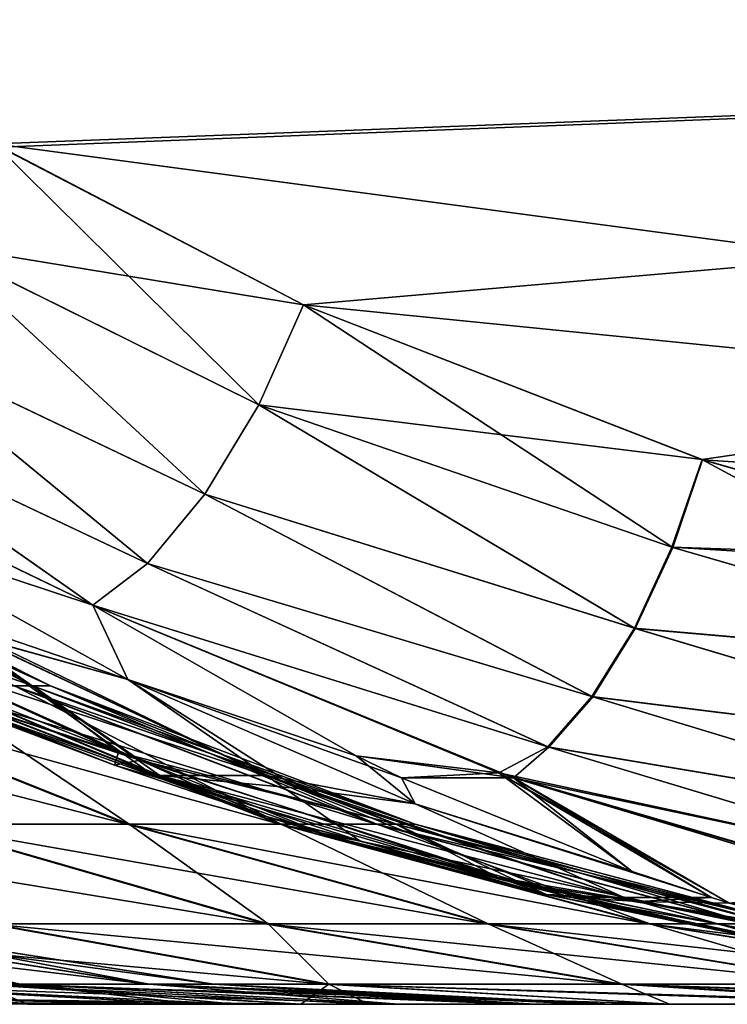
# Model space of a CAD drawing. Header units: millimetres. Extents: x -39.5 to 39.5, y -2 to 94.9.
# Tile 16 of 256: x -32 to -30.9, y -2 to -0.5. Entities that reach past the tile are written whole.
import ezdxf

# ---------------------------------------------------------------- set-up
doc = ezdxf.new("R2010")
doc.units = ezdxf.units.MM
doc.header["$LTSCALE"] = 65.185185
for name, color, linetype in [('182', 7, 'CONTINUOUS'), ('231', 7, 'CONTINUOUS'), ('251', 7, 'CONTINUOUS'), ('252', 7, 'CONTINUOUS'), ('253', 7, 'CONTINUOUS'), ('254', 7, 'CONTINUOUS'), ('255', 7, 'CONTINUOUS'), ('295', 7, 'CONTINUOUS'), ('296', 7, 'CONTINUOUS'), ('312', 7, 'CONTINUOUS'), ('316', 7, 'CONTINUOUS'), ('737', 7, 'CONTINUOUS'), ('768', 7, 'CONTINUOUS'), ('826', 7, 'CONTINUOUS'), ('828', 7, 'CONTINUOUS'), ('834', 7, 'CONTINUOUS'), ('835', 7, 'CONTINUOUS')]:
    doc.layers.add(name, color=color, linetype=linetype)

msp = doc.modelspace()

# ---------------------------------------------------------------- linework, layer by layer
at = {"layer": '182', "linetype": 'Continuous'}
for points in [[(-31.7106, -2, 3.5823), (-15.8192, -2, 4.4399), (-31.9566, -2, 4.2072), (-31.7106, -2, 3.5823)], [(-31.9566, -2, 4.2072), (-15.8192, -2, 4.4399), (-31.5506, -2, 4.7564), (-31.9566, -2, 4.2072)], [(-15.8187, -2, -4.4418), (-16.0853, -2, -3.3507), (-31.9566, -2, -4.2072), (-15.8187, -2, -4.4418)], [(-31.9566, -2, -4.2072), (-16.0853, -2, -3.3507), (-31.7067, -2, -3.5715), (-31.9566, -2, -4.2072)], [(-31.5572, -2, -4.7469), (-15.8187, -2, -4.4418), (-31.9566, -2, -4.2072), (-31.5572, -2, -4.7469)], [(-31.647, -2, 3.3993), (-15.8192, -2, 4.4399), (-31.7106, -2, 3.5823), (-31.647, -2, 3.3993)], [(-31.7067, -2, -3.5715), (-16.0853, -2, -3.3507), (-31.647, -2, -3.3993), (-31.7067, -2, -3.5715)], [(-16.0857, -2, 3.3489), (-15.8192, -2, 4.4399), (-31.647, -2, 3.3993), (-16.0857, -2, 3.3489)], [(-31.4051, -2, 2.573), (-16.0857, -2, 3.3489), (-31.647, -2, 3.3993), (-31.4051, -2, 2.573)], [(-31.647, -2, -3.3993), (-16.0853, -2, -3.3507), (-31.4058, -2, -2.5761), (-31.647, -2, -3.3993)], [(-31.4495, -2, -4.9055), (-15.8187, -2, -4.4418), (-31.5572, -2, -4.7469), (-31.4495, -2, -4.9055)], [(-15.8192, -2, 4.4399), (-15.4779, -2, 5.5135), (-31.5506, -2, 4.7564), (-15.8192, -2, 4.4399)], [(-31.5506, -2, 4.7564), (-15.4779, -2, 5.5135), (-31.4498, -2, 4.905), (-31.5506, -2, 4.7564)], [(-31.4498, -2, 4.905), (-15.4779, -2, 5.5135), (-31.0025, -2, 5.6401), (-31.4498, -2, 4.905)], [(-15.4772, -2, -5.5153), (-15.8187, -2, -4.4418), (-31.4495, -2, -4.9055), (-15.4772, -2, -5.5153)], [(-31.0025, -2, -5.6401), (-15.4772, -2, -5.5153), (-31.4495, -2, -4.9055), (-31.0025, -2, -5.6401)], [(-16.0853, -2, -3.3507), (-16.2768, -2, -2.2418), (-31.4058, -2, -2.5761), (-16.0853, -2, -3.3507)], [(-31.4058, -2, -2.5761), (-16.2768, -2, -2.2418), (-31.2303, -2, -1.7249), (-31.4058, -2, -2.5761)], [(-16.2771, -2, 2.2399), (-16.0857, -2, 3.3489), (-31.4051, -2, 2.573), (-16.2771, -2, 2.2399)], [(-31.2303, -2, 1.7249), (-16.2771, -2, 2.2399), (-31.4051, -2, 2.573), (-31.2303, -2, 1.7249)], [(-31.2051, -2, 1.5642), (-16.2771, -2, 2.2399), (-31.2303, -2, 1.7249), (-31.2051, -2, 1.5642)], [(-16.2768, -2, -2.2418), (-16.3921, -2, -1.1244), (-31.2303, -2, -1.7249), (-16.2768, -2, -2.2418)], [(-31.2303, -2, -1.7249), (-16.3921, -2, -1.1244), (-31.2034, -2, -1.5529), (-31.2303, -2, -1.7249)], [(-16.3922, -2, 1.1226), (-16.2771, -2, 2.2399), (-31.2051, -2, 1.5642), (-16.3922, -2, 1.1226)], [(-31.1244, -2, 0.8649), (-16.3922, -2, 1.1226), (-31.2051, -2, 1.5642), (-31.1244, -2, 0.8649)], [(-31.2034, -2, -1.5529), (-16.3921, -2, -1.1244), (-31.1244, -2, -0.8649), (-31.2034, -2, -1.5529)], [(-31.1024, -2, 0.5277), (-16.3922, -2, 1.1226), (-31.1244, -2, 0.8649), (-31.1024, -2, 0.5277)], [(-16.3921, -2, -1.1244), (-16.4305, -2, -0.0009), (-31.1244, -2, -0.8649), (-16.3921, -2, -1.1244)], [(-31.1244, -2, -0.8649), (-16.4305, -2, -0.0009), (-31.1018, -2, -0.5163), (-31.1244, -2, -0.8649)], [(-31.0893, -2, 0), (-16.3922, -2, 1.1226), (-31.1024, -2, 0.5277), (-31.0893, -2, 0)], [(-31.1018, -2, -0.5163), (-16.4305, -2, -0.0009), (-31.0893, -2, 0), (-31.1018, -2, -0.5163)], [(-16.4305, -2, -0.0009), (-16.3922, -2, 1.1226), (-31.0893, -2, 0), (-16.4305, -2, -0.0009)], [(-15.4779, -2, 5.5135), (-15.0649, -2, 6.5582), (-31.0025, -2, 5.6401), (-15.4779, -2, 5.5135)], [(-31.0025, -2, 5.6401), (-15.0649, -2, 6.5582), (-30.6143, -2, 6.413), (-31.0025, -2, 5.6401)], [(-30.6139, -2, -6.414), (-15.4772, -2, -5.5153), (-31.0025, -2, -5.6401), (-30.6139, -2, -6.414)]]:
    msp.add_3dface(points, dxfattribs=at)
at = {"layer": '231', "linetype": 'Continuous'}
for points in [[(-32.3514, -1.4128, -13.0617), (-32.1119, -1.4129, -13.6397), (-31.7793, -1.6528, -12.9362), (-32.3514, -1.4128, -13.0617)], [(-32.0402, -1.4523, 13.5936), (-32.3514, -1.4128, 13.0617), (-31.6018, -1.6598, 13.3135), (-32.0402, -1.4523, 13.5936)], [(-31.6018, -1.6598, 13.3135), (-32.3514, -1.4128, 13.0617), (-31.7599, -1.6598, 12.9318), (-31.6018, -1.6598, 13.3135)], [(-31.7599, -1.6598, 12.9318), (-32.3514, -1.4128, 13.0617), (-31.7794, -1.6528, 12.9362), (-31.7599, -1.6598, 12.9318)], [(-31.7793, -1.6528, -12.9362), (-32.1119, -1.4129, -13.6397), (-31.7599, -1.6598, -12.9318), (-31.7793, -1.6528, -12.9362)], [(-31.7599, -1.6598, -12.9318), (-32.1119, -1.4129, -13.6397), (-31.6018, -1.6598, -13.3135), (-31.7599, -1.6598, -12.9318)], [(-31.6018, -1.6598, -13.3135), (-32.1119, -1.4129, -13.6397), (-32.0402, -1.4522, -13.5936), (-31.6018, -1.6598, -13.3135)], [(-31.7599, -1.6598, -12.9318), (-31.6018, -1.6598, -13.3135), (-31.4625, -1.7568, -12.8645), (-31.7599, -1.6598, -12.9318)], [(-31.6018, -1.6598, 13.3135), (-31.7599, -1.6598, 12.9318), (-31.5539, -1.6792, 13.2831), (-31.6018, -1.6598, 13.3135)], [(-31.5539, -1.6792, 13.2831), (-31.7599, -1.6598, 12.9318), (-31.0697, -1.8411, 12.9794), (-31.5539, -1.6792, 13.2831)], [(-31.0697, -1.8411, 12.9794), (-31.7599, -1.6598, 12.9318), (-31.1475, -1.8411, 12.7916), (-31.0697, -1.8411, 12.9794)], [(-31.1475, -1.8411, 12.7916), (-31.7599, -1.6598, 12.9318), (-31.4626, -1.7568, 12.8645), (-31.1475, -1.8411, 12.7916)], [(-31.4625, -1.7568, -12.8645), (-31.6018, -1.6598, -13.3135), (-31.1608, -1.8379, -12.7947), (-31.4625, -1.7568, -12.8645)], [(-31.1608, -1.8379, -12.7947), (-31.6018, -1.6598, -13.3135), (-31.0697, -1.8411, -12.9794), (-31.1608, -1.8379, -12.7947)], [(-31.0697, -1.8411, -12.9794), (-31.6018, -1.6598, -13.3135), (-31.5539, -1.6791, -13.2831), (-31.0697, -1.8411, -12.9794)], [(-31.1608, -1.8379, -12.7947), (-31.0697, -1.8411, -12.9794), (-30.8387, -1.9059, -12.719), (-31.1608, -1.8379, -12.7947)], [(-31.0697, -1.8411, 12.9794), (-31.1475, -1.8411, 12.7916), (-31.0478, -1.847, 12.9658), (-31.0697, -1.8411, 12.9794)], [(-31.0478, -1.847, 12.9658), (-31.1475, -1.8411, 12.7916), (-30.5271, -1.9539, 12.6448), (-31.0478, -1.847, 12.9658)], [(-30.5271, -1.9539, 12.6448), (-31.1475, -1.8411, 12.7916), (-30.8387, -1.9059, 12.719), (-30.5271, -1.9539, 12.6448)], [(-30.8387, -1.9059, -12.719), (-31.0697, -1.8411, -12.9794), (-30.5271, -1.9539, -12.6448), (-30.8387, -1.9059, -12.719)], [(-30.5271, -1.9539, -12.6448), (-31.0697, -1.8411, -12.9794), (-31.0478, -1.847, -12.9658), (-30.5271, -1.9539, -12.6448)]]:
    msp.add_3dface(points, dxfattribs=at)
at = {"layer": '251', "linetype": 'Continuous'}
for points in [[(-31.8596, -1.4065, 13.9509), (-31.4684, -1.6304, 13.5966), (-31.256, -1.6557, 13.6562), (-31.8596, -1.4065, 13.9509)], [(-31.4684, -1.6304, 13.5966), (-31.4006, -1.6631, 13.5362), (-31.256, -1.6557, 13.6562), (-31.4684, -1.6304, 13.5966)], [(-31.4006, -1.6631, 13.5362), (-31.0578, -1.8027, 13.2352), (-31.256, -1.6557, 13.6562), (-31.4006, -1.6631, 13.5362)], [(-30.9137, -1.8494, 13.1109), (-30.5891, -1.8504, 13.3346), (-31.256, -1.6557, 13.6562), (-30.9137, -1.8494, 13.1109)], [(-30.9402, -1.8413, 13.1336), (-30.9137, -1.8494, 13.1109), (-31.256, -1.6557, 13.6562), (-30.9402, -1.8413, 13.1336)], [(-31.256, -1.6557, 13.6562), (-30.5891, -1.8504, 13.3346), (-30.7002, -1.8236, 13.388), (-31.256, -1.6557, 13.6562)], [(-31.0578, -1.8027, 13.2352), (-30.9402, -1.8413, 13.1336), (-31.256, -1.6557, 13.6562), (-31.0578, -1.8027, 13.2352)]]:
    msp.add_3dface(points, dxfattribs=at)
at = {"layer": '252', "linetype": 'Continuous'}
for points in [[(-32.4655, -1.2659, 11.4434), (-31.9494, -1.5264, 11.4858), (-32.3628, -1.378, 12.2448), (-32.4655, -1.2659, 11.4434)], [(-31.9494, -1.5264, 11.4858), (-32.4655, -1.2659, 11.4434), (-31.9224, -1.5264, 10.6645), (-31.9494, -1.5264, 11.4858)], [(-31.9224, -1.5264, 10.6645), (-32.4655, -1.2659, 11.4434), (-32.4402, -1.2659, 10.6728), (-31.9224, -1.5264, 10.6645)], [(-31.9224, -1.5264, 10.6645), (-32.4402, -1.2659, 10.6728), (-31.9759, -1.5264, 9.8445), (-31.9224, -1.5264, 10.6645)], [(-32.3628, -1.378, 12.2448), (-31.8215, -1.625, 12.3433), (-32.4442, -1.3814, 12.6654), (-32.3628, -1.378, 12.2448)], [(-32.4442, -1.3814, 12.6654), (-31.8215, -1.625, 12.3433), (-32.1395, -1.5217, 12.6519), (-32.4442, -1.3814, 12.6654)], [(-32.3628, -1.378, 12.2448), (-31.9494, -1.5264, 11.4858), (-31.8215, -1.625, 12.3433), (-32.3628, -1.378, 12.2448)], [(-32.1395, -1.5217, 12.6519), (-31.8215, -1.625, 12.3433), (-31.8276, -1.6444, 12.6353), (-32.1395, -1.5217, 12.6519)], [(-31.8055, -1.7319, 8.0744), (-32.1094, -1.5264, 9.0337), (-32.3216, -1.5264, 8.2399), (-31.8055, -1.7319, 8.0744)], [(-31.8055, -1.7319, 8.0744), (-32.3216, -1.5264, 8.2399), (-32.1132, -1.7319, 7.2554), (-31.8055, -1.7319, 8.0744)], [(-31.5796, -1.7319, 8.9195), (-31.9759, -1.5264, 9.8445), (-32.1094, -1.5264, 9.0337), (-31.5796, -1.7319, 8.9195)], [(-31.5796, -1.7319, 8.9195), (-32.1094, -1.5264, 9.0337), (-31.8055, -1.7319, 8.0744), (-31.5796, -1.7319, 8.9195)], [(-31.4374, -1.7319, 9.7828), (-31.9224, -1.5264, 10.6645), (-31.9759, -1.5264, 9.8445), (-31.4374, -1.7319, 9.7828)], [(-31.4374, -1.7319, 9.7828), (-31.9759, -1.5264, 9.8445), (-31.5796, -1.7319, 8.9195), (-31.4374, -1.7319, 9.7828)], [(-31.9494, -1.5264, 11.4858), (-31.4093, -1.7319, 11.5301), (-31.8215, -1.625, 12.3433), (-31.9494, -1.5264, 11.4858)], [(-31.4093, -1.7319, 11.5301), (-31.9494, -1.5264, 11.4858), (-31.3805, -1.7319, 10.6558), (-31.4093, -1.7319, 11.5301)], [(-31.3805, -1.7319, 10.6558), (-31.9494, -1.5264, 11.4858), (-31.9224, -1.5264, 10.6645), (-31.3805, -1.7319, 10.6558)], [(-31.3805, -1.7319, 10.6558), (-31.9224, -1.5264, 10.6645), (-31.4374, -1.7319, 9.7828), (-31.3805, -1.7319, 10.6558)], [(-31.8215, -1.625, 12.3433), (-31.2571, -1.8114, 12.446), (-31.8276, -1.6444, 12.6353), (-31.8215, -1.625, 12.3433)], [(-31.8215, -1.625, 12.3433), (-31.4093, -1.7319, 11.5301), (-31.2571, -1.8114, 12.446), (-31.8215, -1.625, 12.3433)], [(-31.8276, -1.6444, 12.6353), (-31.2571, -1.8114, 12.446), (-31.6075, -1.7192, 12.6218), (-31.8276, -1.6444, 12.6353)], [(-31.6075, -1.7192, 12.6218), (-31.2571, -1.8114, 12.446), (-31.5093, -1.7494, 12.6154), (-31.6075, -1.7192, 12.6218)], [(-31.5989, -1.8803, 7.0329), (-31.8055, -1.7319, 8.0744), (-32.1132, -1.7319, 7.2554), (-31.5989, -1.8803, 7.0329)], [(-31.5989, -1.8803, 7.0329), (-32.1132, -1.7319, 7.2554), (-32.0095, -1.8803, 6.1987), (-31.5989, -1.8803, 7.0329)], [(-31.272, -1.8803, 7.9033), (-31.5796, -1.7319, 8.9195), (-31.8055, -1.7319, 8.0744), (-31.272, -1.8803, 7.9033)], [(-31.272, -1.8803, 7.9033), (-31.8055, -1.7319, 8.0744), (-31.5989, -1.8803, 7.0329), (-31.272, -1.8803, 7.9033)], [(-31.0318, -1.8803, 8.8015), (-31.4374, -1.7319, 9.7828), (-31.5796, -1.7319, 8.9195), (-31.0318, -1.8803, 8.8015)], [(-31.0318, -1.8803, 8.8015), (-31.5796, -1.7319, 8.9195), (-31.272, -1.8803, 7.9033), (-31.0318, -1.8803, 8.8015)], [(-30.8807, -1.8803, 9.7189), (-31.3805, -1.7319, 10.6558), (-31.4374, -1.7319, 9.7828), (-30.8807, -1.8803, 9.7189)], [(-30.8807, -1.8803, 9.7189), (-31.4374, -1.7319, 9.7828), (-31.0318, -1.8803, 8.8015), (-30.8807, -1.8803, 9.7189)], [(-31.4093, -1.7319, 11.5301), (-30.8508, -1.8803, 11.576), (-31.2571, -1.8114, 12.446), (-31.4093, -1.7319, 11.5301)], [(-30.8508, -1.8803, 11.576), (-31.4093, -1.7319, 11.5301), (-30.8202, -1.8803, 10.6467), (-30.8508, -1.8803, 11.576)], [(-30.8202, -1.8803, 10.6467), (-31.4093, -1.7319, 11.5301), (-31.3805, -1.7319, 10.6558), (-30.8202, -1.8803, 10.6467)], [(-30.8202, -1.8803, 10.6467), (-31.3805, -1.7319, 10.6558), (-30.8807, -1.8803, 9.7189), (-30.8202, -1.8803, 10.6467)], [(-31.5093, -1.7494, 12.6154), (-31.2571, -1.8114, 12.446), (-31.1853, -1.8365, 12.5927), (-31.5093, -1.7494, 12.6154)], [(-31.2571, -1.8114, 12.446), (-30.8508, -1.8803, 11.576), (-30.6763, -1.935, 12.5514), (-31.2571, -1.8114, 12.446)], [(-31.2571, -1.8114, 12.446), (-30.6763, -1.935, 12.5514), (-30.8567, -1.9053, 12.5669), (-31.2571, -1.8114, 12.446)], [(-31.2571, -1.8114, 12.446), (-30.8567, -1.9053, 12.5669), (-31.1853, -1.8365, 12.5927), (-31.2571, -1.8114, 12.446)], [(-31.5087, -1.97, 5.9209), (-32.0095, -1.8803, 6.1987), (-32.0286, -1.97, 5.0832), (-31.5087, -1.97, 5.9209)], [(-31.5087, -1.97, 5.9209), (-31.5989, -1.8803, 7.0329), (-32.0095, -1.8803, 6.1987), (-31.5087, -1.97, 5.9209)], [(-31.0733, -1.97, 6.8055), (-31.272, -1.8803, 7.9033), (-31.5989, -1.8803, 7.0329), (-31.0733, -1.97, 6.8055)], [(-31.0733, -1.97, 6.8055), (-31.5989, -1.8803, 7.0329), (-31.5087, -1.97, 5.9209), (-31.0733, -1.97, 6.8055)], [(-30.7266, -1.97, 7.7284), (-31.0318, -1.8803, 8.8015), (-31.272, -1.8803, 7.9033), (-30.7266, -1.97, 7.7284)], [(-30.7266, -1.97, 7.7284), (-31.272, -1.8803, 7.9033), (-31.0733, -1.97, 6.8055), (-30.7266, -1.97, 7.7284)], [(-30.472, -1.97, 8.6809), (-30.8807, -1.8803, 9.7189), (-31.0318, -1.8803, 8.8015), (-30.472, -1.97, 8.6809)], [(-30.472, -1.97, 8.6809), (-31.0318, -1.8803, 8.8015), (-30.7266, -1.97, 7.7284), (-30.472, -1.97, 8.6809)], [(-31.9566, -2, 4.2072), (-32.0286, -1.97, 5.0832), (-32.1782, -1.9967, 4.2363), (-31.9566, -2, 4.2072)], [(-31.9566, -2, 4.2072), (-31.5506, -2, 4.7564), (-32.0286, -1.97, 5.0832), (-31.9566, -2, 4.2072)], [(-31.5506, -2, 4.7564), (-31.5087, -1.97, 5.9209), (-32.0286, -1.97, 5.0832), (-31.5506, -2, 4.7564)], [(-31.5506, -2, 4.7564), (-31.4498, -2, 4.905), (-31.5087, -1.97, 5.9209), (-31.5506, -2, 4.7564)], [(-31.4498, -2, 4.905), (-31.0025, -2, 5.6401), (-31.5087, -1.97, 5.9209), (-31.4498, -2, 4.905)], [(-31.0025, -2, 5.6401), (-31.0733, -1.97, 6.8055), (-31.5087, -1.97, 5.9209), (-31.0025, -2, 5.6401)], [(-31.0025, -2, 5.6401), (-30.6143, -2, 6.413), (-31.0733, -1.97, 6.8055), (-31.0025, -2, 5.6401)], [(-30.6143, -2, 6.413), (-30.5421, -2, 6.576), (-31.0733, -1.97, 6.8055), (-30.6143, -2, 6.413)], [(-30.5421, -2, 6.576), (-30.7266, -1.97, 7.7284), (-31.0733, -1.97, 6.8055), (-30.5421, -2, 6.576)]]:
    msp.add_3dface(points, dxfattribs=at)
at = {"layer": '253', "linetype": 'Continuous'}
for points in [[(-31.9701, -1.97, 2.4464), (-32.5256, -1.8803, 2.3071), (-31.7775, -1.97, 1.4795), (-31.9701, -1.97, 2.4464)], [(-31.7775, -1.97, 1.4795), (-32.5256, -1.8803, 2.3071), (-32.3439, -1.8803, 1.3953), (-31.7775, -1.97, 1.4795)], [(-31.9675, -1.97, -2.4359), (-32.3424, -1.8803, -1.3851), (-32.5231, -1.8803, -2.2972), (-31.9675, -1.97, -2.4359)], [(-31.9675, -1.97, -2.4359), (-32.5231, -1.8803, -2.2972), (-32.2529, -1.97, -3.3796), (-31.9675, -1.97, -2.4359)], [(-31.7775, -1.97, 1.4795), (-32.3439, -1.8803, 1.3953), (-31.6804, -1.97, 0.4984), (-31.7775, -1.97, 1.4795)], [(-31.6804, -1.97, 0.4984), (-32.3439, -1.8803, 1.3953), (-32.2524, -1.8803, 0.47), (-31.6804, -1.97, 0.4984)], [(-31.7759, -1.97, -1.4688), (-32.2519, -1.8803, -0.4598), (-32.3424, -1.8803, -1.3851), (-31.7759, -1.97, -1.4688)], [(-31.7759, -1.97, -1.4688), (-32.3424, -1.8803, -1.3851), (-31.9675, -1.97, -2.4359), (-31.7759, -1.97, -1.4688)], [(-31.6804, -1.97, 0.4984), (-32.2524, -1.8803, 0.47), (-31.6799, -1.97, -0.4875), (-31.6804, -1.97, 0.4984)], [(-31.6799, -1.97, -0.4875), (-32.2524, -1.8803, 0.47), (-32.2519, -1.8803, -0.4598), (-31.6799, -1.97, -0.4875)], [(-31.6799, -1.97, -0.4875), (-32.2519, -1.8803, -0.4598), (-31.7759, -1.97, -1.4688), (-31.6799, -1.97, -0.4875)], [(-31.7106, -2, 3.5823), (-32.3983, -1.9871, 4.2653), (-32.2565, -1.97, 3.3898), (-31.7106, -2, 3.5823)], [(-31.4051, -2, 2.573), (-31.647, -2, 3.3993), (-32.2565, -1.97, 3.3898), (-31.4051, -2, 2.573)], [(-31.4051, -2, 2.573), (-32.2565, -1.97, 3.3898), (-31.9701, -1.97, 2.4464), (-31.4051, -2, 2.573)], [(-31.647, -2, 3.3993), (-31.7106, -2, 3.5823), (-32.2565, -1.97, 3.3898), (-31.647, -2, 3.3993)], [(-31.9566, -2, -4.2072), (-31.7067, -2, -3.5715), (-32.2529, -1.97, -3.3796), (-31.9566, -2, -4.2072)], [(-31.9566, -2, -4.2072), (-32.2529, -1.97, -3.3796), (-32.1782, -1.9967, -4.2363), (-31.9566, -2, -4.2072)], [(-31.7067, -2, -3.5715), (-31.9675, -1.97, -2.4359), (-32.2529, -1.97, -3.3796), (-31.7067, -2, -3.5715)], [(-31.2051, -2, 1.5642), (-31.2303, -2, 1.7249), (-31.9701, -1.97, 2.4464), (-31.2051, -2, 1.5642)], [(-31.2051, -2, 1.5642), (-31.9701, -1.97, 2.4464), (-31.7775, -1.97, 1.4795), (-31.2051, -2, 1.5642)], [(-31.2303, -2, 1.7249), (-31.4051, -2, 2.573), (-31.9701, -1.97, 2.4464), (-31.2303, -2, 1.7249)], [(-31.7067, -2, -3.5715), (-31.647, -2, -3.3993), (-31.9675, -1.97, -2.4359), (-31.7067, -2, -3.5715)], [(-31.647, -2, -3.3993), (-31.4058, -2, -2.5761), (-31.9675, -1.97, -2.4359), (-31.647, -2, -3.3993)], [(-31.4058, -2, -2.5761), (-31.7759, -1.97, -1.4688), (-31.9675, -1.97, -2.4359), (-31.4058, -2, -2.5761)], [(-31.1024, -2, 0.5277), (-31.1244, -2, 0.8649), (-31.7775, -1.97, 1.4795), (-31.1024, -2, 0.5277)], [(-31.1024, -2, 0.5277), (-31.7775, -1.97, 1.4795), (-31.6804, -1.97, 0.4984), (-31.1024, -2, 0.5277)], [(-31.1244, -2, 0.8649), (-31.2051, -2, 1.5642), (-31.7775, -1.97, 1.4795), (-31.1244, -2, 0.8649)], [(-31.4058, -2, -2.5761), (-31.2303, -2, -1.7249), (-31.7759, -1.97, -1.4688), (-31.4058, -2, -2.5761)], [(-31.2303, -2, -1.7249), (-31.2034, -2, -1.5529), (-31.7759, -1.97, -1.4688), (-31.2303, -2, -1.7249)], [(-31.2034, -2, -1.5529), (-31.6799, -1.97, -0.4875), (-31.7759, -1.97, -1.4688), (-31.2034, -2, -1.5529)], [(-31.1018, -2, -0.5163), (-31.0893, -2, 0), (-31.6804, -1.97, 0.4984), (-31.1018, -2, -0.5163)], [(-31.1018, -2, -0.5163), (-31.6804, -1.97, 0.4984), (-31.6799, -1.97, -0.4875), (-31.1018, -2, -0.5163)], [(-31.0893, -2, 0), (-31.1024, -2, 0.5277), (-31.6804, -1.97, 0.4984), (-31.0893, -2, 0)], [(-31.2034, -2, -1.5529), (-31.1244, -2, -0.8649), (-31.6799, -1.97, -0.4875), (-31.2034, -2, -1.5529)], [(-31.1244, -2, -0.8649), (-31.1018, -2, -0.5163), (-31.6799, -1.97, -0.4875), (-31.1244, -2, -0.8649)], [(-31.7106, -2, 3.5823), (-32.1782, -1.9967, 4.2363), (-32.3983, -1.9871, 4.2653), (-31.7106, -2, 3.5823)], [(-31.7106, -2, 3.5823), (-31.9566, -2, 4.2072), (-32.1782, -1.9967, 4.2363), (-31.7106, -2, 3.5823)]]:
    msp.add_3dface(points, dxfattribs=at)
at = {"layer": '254', "linetype": 'Continuous'}
for points in [[(-31.9769, -1.5264, -9.8355), (-32.4913, -1.2659, -9.8951), (-31.9225, -1.5264, -10.6555), (-31.9769, -1.5264, -9.8355)], [(-31.9225, -1.5264, -10.6555), (-32.4913, -1.2659, -9.8951), (-32.4403, -1.2659, -10.6644), (-31.9225, -1.5264, -10.6555)], [(-31.9487, -1.5264, -11.4768), (-32.4403, -1.2659, -10.6644), (-32.4649, -1.2659, -11.4349), (-31.9487, -1.5264, -11.4768)], [(-31.9487, -1.5264, -11.4768), (-32.4649, -1.2659, -11.4349), (-32.3351, -1.3917, -12.2409), (-31.9487, -1.5264, -11.4768)], [(-31.9225, -1.5264, -10.6555), (-32.4403, -1.2659, -10.6644), (-31.9487, -1.5264, -11.4768), (-31.9225, -1.5264, -10.6555)], [(-31.7896, -1.6368, -12.3396), (-31.9487, -1.5264, -11.4768), (-32.3351, -1.3917, -12.2409), (-31.7896, -1.6368, -12.3396)], [(-31.7896, -1.6368, -12.3396), (-32.3351, -1.3917, -12.2409), (-32.1393, -1.5217, -12.6519), (-31.7896, -1.6368, -12.3396)], [(-31.8275, -1.6445, -12.6352), (-31.7896, -1.6368, -12.3396), (-32.1393, -1.5217, -12.6519), (-31.8275, -1.6445, -12.6352)], [(-32.117, -1.7319, -7.2466), (-32.6142, -1.5264, -7.4623), (-31.8085, -1.7319, -8.0652), (-32.117, -1.7319, -7.2466)], [(-31.8085, -1.7319, -8.0652), (-32.6142, -1.5264, -7.4623), (-32.3244, -1.5264, -8.2313), (-31.8085, -1.7319, -8.0652)], [(-31.8085, -1.7319, -8.0652), (-32.3244, -1.5264, -8.2313), (-31.5816, -1.7319, -8.9101), (-31.8085, -1.7319, -8.0652)], [(-31.5816, -1.7319, -8.9101), (-32.3244, -1.5264, -8.2313), (-32.1113, -1.5264, -9.0249), (-31.5816, -1.7319, -8.9101)], [(-31.5816, -1.7319, -8.9101), (-32.1113, -1.5264, -9.0249), (-31.4385, -1.7319, -9.7732), (-31.5816, -1.7319, -8.9101)], [(-31.4385, -1.7319, -9.7732), (-32.1113, -1.5264, -9.0249), (-31.9769, -1.5264, -9.8355), (-31.4385, -1.7319, -9.7732)], [(-31.4385, -1.7319, -9.7732), (-31.9769, -1.5264, -9.8355), (-31.3806, -1.7319, -10.6462), (-31.4385, -1.7319, -9.7732)], [(-31.3806, -1.7319, -10.6462), (-31.9769, -1.5264, -9.8355), (-31.9225, -1.5264, -10.6555), (-31.3806, -1.7319, -10.6462)], [(-31.4085, -1.7319, -11.5206), (-31.9225, -1.5264, -10.6555), (-31.9487, -1.5264, -11.4768), (-31.4085, -1.7319, -11.5206)], [(-31.4085, -1.7319, -11.5206), (-31.9487, -1.5264, -11.4768), (-31.7896, -1.6368, -12.3396), (-31.4085, -1.7319, -11.5206)], [(-31.3806, -1.7319, -10.6462), (-31.9225, -1.5264, -10.6555), (-31.4085, -1.7319, -11.5206), (-31.3806, -1.7319, -10.6462)], [(-31.6075, -1.7192, -12.6218), (-31.7896, -1.6368, -12.3396), (-31.8275, -1.6445, -12.6352), (-31.6075, -1.7192, -12.6218)], [(-31.2212, -1.8205, -12.4424), (-31.4085, -1.7319, -11.5206), (-31.7896, -1.6368, -12.3396), (-31.2212, -1.8205, -12.4424)], [(-31.2212, -1.8205, -12.4424), (-31.7896, -1.6368, -12.3396), (-31.5092, -1.7495, -12.6154), (-31.2212, -1.8205, -12.4424)], [(-31.5092, -1.7495, -12.6154), (-31.7896, -1.6368, -12.3396), (-31.6075, -1.7192, -12.6218), (-31.5092, -1.7495, -12.6154)], [(-32.0144, -1.8803, -6.1898), (-32.5042, -1.7319, -6.4621), (-31.603, -1.8803, -7.0235), (-32.0144, -1.8803, -6.1898)], [(-31.603, -1.8803, -7.0235), (-32.5042, -1.7319, -6.4621), (-32.117, -1.7319, -7.2466), (-31.603, -1.8803, -7.0235)], [(-31.603, -1.8803, -7.0235), (-32.117, -1.7319, -7.2466), (-31.2751, -1.8803, -7.8936), (-31.603, -1.8803, -7.0235)], [(-31.2751, -1.8803, -7.8936), (-32.117, -1.7319, -7.2466), (-31.8085, -1.7319, -8.0652), (-31.2751, -1.8803, -7.8936)], [(-31.2751, -1.8803, -7.8936), (-31.8085, -1.7319, -8.0652), (-31.034, -1.8803, -8.7915), (-31.2751, -1.8803, -7.8936)], [(-31.034, -1.8803, -8.7915), (-31.8085, -1.7319, -8.0652), (-31.5816, -1.7319, -8.9101), (-31.034, -1.8803, -8.7915)], [(-31.034, -1.8803, -8.7915), (-31.5816, -1.7319, -8.9101), (-30.8819, -1.8803, -9.7088), (-31.034, -1.8803, -8.7915)], [(-30.8819, -1.8803, -9.7088), (-31.5816, -1.7319, -8.9101), (-31.4385, -1.7319, -9.7732), (-30.8819, -1.8803, -9.7088)], [(-30.8819, -1.8803, -9.7088), (-31.4385, -1.7319, -9.7732), (-30.8204, -1.8803, -10.6365), (-30.8819, -1.8803, -9.7088)], [(-30.8204, -1.8803, -10.6365), (-31.4385, -1.7319, -9.7732), (-31.3806, -1.7319, -10.6462), (-30.8204, -1.8803, -10.6365)], [(-30.85, -1.8803, -11.5658), (-31.3806, -1.7319, -10.6462), (-31.4085, -1.7319, -11.5206), (-30.85, -1.8803, -11.5658)], [(-30.85, -1.8803, -11.5658), (-31.4085, -1.7319, -11.5206), (-31.2212, -1.8205, -12.4424), (-30.85, -1.8803, -11.5658)], [(-30.8204, -1.8803, -10.6365), (-31.3806, -1.7319, -10.6462), (-30.85, -1.8803, -11.5658), (-30.8204, -1.8803, -10.6365)], [(-31.1852, -1.8365, -12.5927), (-31.2212, -1.8205, -12.4424), (-31.5092, -1.7495, -12.6154), (-31.1852, -1.8365, -12.5927)], [(-30.6366, -1.9408, -12.5479), (-30.85, -1.8803, -11.5658), (-31.2212, -1.8205, -12.4424), (-30.6366, -1.9408, -12.5479)], [(-30.6366, -1.9408, -12.5479), (-31.2212, -1.8205, -12.4424), (-30.8567, -1.9053, -12.5669), (-30.6366, -1.9408, -12.5479)], [(-30.8567, -1.9053, -12.5669), (-31.2212, -1.8205, -12.4424), (-31.1852, -1.8365, -12.5927), (-30.8567, -1.9053, -12.5669)], [(-32.0347, -1.97, -5.0743), (-32.5056, -1.8803, -5.4003), (-31.5139, -1.97, -5.9114), (-32.0347, -1.97, -5.0743)], [(-31.5139, -1.97, -5.9114), (-32.5056, -1.8803, -5.4003), (-32.0144, -1.8803, -6.1898), (-31.5139, -1.97, -5.9114)], [(-31.5139, -1.97, -5.9114), (-32.0144, -1.8803, -6.1898), (-31.0776, -1.97, -6.7955), (-31.5139, -1.97, -5.9114)], [(-31.0776, -1.97, -6.7955), (-32.0144, -1.8803, -6.1898), (-31.603, -1.8803, -7.0235), (-31.0776, -1.97, -6.7955)], [(-31.0776, -1.97, -6.7955), (-31.603, -1.8803, -7.0235), (-30.7299, -1.97, -7.7181), (-31.0776, -1.97, -6.7955)], [(-30.7299, -1.97, -7.7181), (-31.603, -1.8803, -7.0235), (-31.2751, -1.8803, -7.8936), (-30.7299, -1.97, -7.7181)], [(-30.7299, -1.97, -7.7181), (-31.2751, -1.8803, -7.8936), (-30.4743, -1.97, -8.6703), (-30.7299, -1.97, -7.7181)], [(-30.4743, -1.97, -8.6703), (-31.2751, -1.8803, -7.8936), (-31.034, -1.8803, -8.7915), (-30.4743, -1.97, -8.6703)], [(-30.4743, -1.97, -8.6703), (-31.034, -1.8803, -8.7915), (-30.313, -1.97, -9.6429), (-30.4743, -1.97, -8.6703)], [(-30.313, -1.97, -9.6429), (-31.034, -1.8803, -8.7915), (-30.8819, -1.8803, -9.7088), (-30.313, -1.97, -9.6429)], [(-31.5572, -2, -4.7469), (-32.3983, -1.9871, -4.2653), (-32.0347, -1.97, -5.0743), (-31.5572, -2, -4.7469)], [(-31.0025, -2, -5.6401), (-31.4495, -2, -4.9055), (-32.0347, -1.97, -5.0743), (-31.0025, -2, -5.6401)], [(-31.0025, -2, -5.6401), (-32.0347, -1.97, -5.0743), (-31.5139, -1.97, -5.9114), (-31.0025, -2, -5.6401)], [(-31.4495, -2, -4.9055), (-31.5572, -2, -4.7469), (-32.0347, -1.97, -5.0743), (-31.4495, -2, -4.9055)], [(-30.5467, -2, -6.5655), (-30.6139, -2, -6.414), (-31.5139, -1.97, -5.9114), (-30.5467, -2, -6.5655)], [(-30.5467, -2, -6.5655), (-31.5139, -1.97, -5.9114), (-31.0776, -1.97, -6.7955), (-30.5467, -2, -6.5655)], [(-30.6139, -2, -6.414), (-31.0025, -2, -5.6401), (-31.5139, -1.97, -5.9114), (-30.6139, -2, -6.414)], [(-30.1793, -2, -7.54), (-30.2884, -2, -7.2182), (-31.0776, -1.97, -6.7955), (-30.1793, -2, -7.54)], [(-30.1793, -2, -7.54), (-31.0776, -1.97, -6.7955), (-30.7299, -1.97, -7.7181), (-30.1793, -2, -7.54)], [(-30.2884, -2, -7.2182), (-30.5467, -2, -6.5655), (-31.0776, -1.97, -6.7955), (-30.2884, -2, -7.2182)], [(-31.5572, -2, -4.7469), (-32.1782, -1.9967, -4.2363), (-32.3983, -1.9871, -4.2653), (-31.5572, -2, -4.7469)], [(-31.5572, -2, -4.7469), (-31.9566, -2, -4.2072), (-32.1782, -1.9967, -4.2363), (-31.5572, -2, -4.7469)]]:
    msp.add_3dface(points, dxfattribs=at)
at = {"layer": '255', "linetype": 'Continuous'}
for points in [[(-31.4684, -1.6304, -13.5966), (-31.8596, -1.4065, -13.9509), (-31.2343, -1.6633, -13.6457), (-31.4684, -1.6304, -13.5966)], [(-31.4006, -1.6631, -13.5362), (-31.4684, -1.6304, -13.5966), (-31.2343, -1.6633, -13.6457), (-31.4006, -1.6631, -13.5362)], [(-31.4006, -1.6631, -13.5362), (-31.2343, -1.6633, -13.6457), (-31.0578, -1.8027, -13.2352), (-31.4006, -1.6631, -13.5362)], [(-31.2343, -1.6633, -13.6457), (-30.6891, -1.8264, -13.3827), (-30.9137, -1.8494, -13.1109), (-31.2343, -1.6633, -13.6457)], [(-31.0578, -1.8027, -13.2352), (-31.2343, -1.6633, -13.6457), (-30.9402, -1.8413, -13.1336), (-31.0578, -1.8027, -13.2352)], [(-30.9402, -1.8413, -13.1336), (-31.2343, -1.6633, -13.6457), (-30.9137, -1.8494, -13.1109), (-30.9402, -1.8413, -13.1336)]]:
    msp.add_3dface(points, dxfattribs=at)
at = {"layer": '295', "linetype": 'Continuous'}
for points in [[(-32.2182, -1.2881, 13.9465), (-31.8596, -1.4065, 13.9509), (-32.3873, -1.1511, 14.1268), (-32.2182, -1.2881, 13.9465)], [(-31.8074, -1.517, 13.6817), (-31.8596, -1.4065, 13.9509), (-32.2182, -1.2881, 13.9465), (-31.8074, -1.517, 13.6817)], [(-32.0402, -1.4523, 13.5936), (-31.8074, -1.517, 13.6817), (-32.2182, -1.2881, 13.9465), (-32.0402, -1.4523, 13.5936)], [(-31.4684, -1.6304, 13.5966), (-31.8596, -1.4065, 13.9509), (-31.8074, -1.517, 13.6817), (-31.4684, -1.6304, 13.5966)], [(-32.0402, -1.4523, 13.5936), (-31.6018, -1.6598, 13.3135), (-31.8074, -1.517, 13.6817), (-32.0402, -1.4523, 13.5936)], [(-31.3804, -1.7018, 13.41), (-31.4684, -1.6304, 13.5966), (-31.8074, -1.517, 13.6817), (-31.3804, -1.7018, 13.41)], [(-31.6018, -1.6598, 13.3135), (-31.5539, -1.6792, 13.2831), (-31.8074, -1.517, 13.6817), (-31.6018, -1.6598, 13.3135)], [(-31.5539, -1.6792, 13.2831), (-31.3804, -1.7018, 13.41), (-31.8074, -1.517, 13.6817), (-31.5539, -1.6792, 13.2831)], [(-31.4006, -1.6631, 13.5362), (-31.4684, -1.6304, 13.5966), (-31.3804, -1.7018, 13.41), (-31.4006, -1.6631, 13.5362)], [(-31.0578, -1.8027, 13.2352), (-31.4006, -1.6631, 13.5362), (-31.3804, -1.7018, 13.41), (-31.0578, -1.8027, 13.2352)], [(-31.5539, -1.6792, 13.2831), (-31.0697, -1.8411, 12.9794), (-31.3804, -1.7018, 13.41), (-31.5539, -1.6792, 13.2831)], [(-30.9402, -1.8413, 13.1336), (-31.0578, -1.8027, 13.2352), (-31.3804, -1.7018, 13.41), (-30.9402, -1.8413, 13.1336)], [(-31.0697, -1.8411, 12.9794), (-30.9402, -1.8413, 13.1336), (-31.3804, -1.7018, 13.41), (-31.0697, -1.8411, 12.9794)], [(-30.9402, -1.8413, 13.1336), (-31.0697, -1.8411, 12.9794), (-31.0478, -1.847, 12.9658), (-30.9402, -1.8413, 13.1336)], [(-30.9137, -1.8494, 13.1109), (-30.9402, -1.8413, 13.1336), (-31.0478, -1.847, 12.9658), (-30.9137, -1.8494, 13.1109)], [(-30.9137, -1.8494, 13.1109), (-31.0478, -1.847, 12.9658), (-30.5271, -1.9539, 12.6448), (-30.9137, -1.8494, 13.1109)]]:
    msp.add_3dface(points, dxfattribs=at)
at = {"layer": '296', "linetype": 'Continuous'}
for points in [[(-31.7794, -1.6528, 12.9362), (-32.3514, -1.4128, 13.0617), (-32.1576, -1.5199, 12.7443), (-31.7794, -1.6528, 12.9362)], [(-32.1395, -1.5217, 12.6519), (-31.8276, -1.6444, 12.6353), (-32.1576, -1.5199, 12.7443), (-32.1395, -1.5217, 12.6519)], [(-31.8276, -1.6444, 12.6353), (-31.6075, -1.7192, 12.6218), (-32.1576, -1.5199, 12.7443), (-31.8276, -1.6444, 12.6353)], [(-31.6075, -1.7192, 12.6218), (-31.7794, -1.6528, 12.9362), (-32.1576, -1.5199, 12.7443), (-31.6075, -1.7192, 12.6218)], [(-31.6075, -1.7192, 12.6218), (-31.7599, -1.6598, 12.9318), (-31.7794, -1.6528, 12.9362), (-31.6075, -1.7192, 12.6218)], [(-31.6075, -1.7192, 12.6218), (-31.5093, -1.7494, 12.6154), (-31.7599, -1.6598, 12.9318), (-31.6075, -1.7192, 12.6218)], [(-31.7599, -1.6598, 12.9318), (-31.5093, -1.7494, 12.6154), (-31.4626, -1.7568, 12.8645), (-31.7599, -1.6598, 12.9318)], [(-31.5093, -1.7494, 12.6154), (-31.1853, -1.8365, 12.5927), (-31.4626, -1.7568, 12.8645), (-31.5093, -1.7494, 12.6154)], [(-31.1853, -1.8365, 12.5927), (-31.1475, -1.8411, 12.7916), (-31.4626, -1.7568, 12.8645), (-31.1853, -1.8365, 12.5927)], [(-31.1853, -1.8365, 12.5927), (-30.8567, -1.9053, 12.5669), (-31.1475, -1.8411, 12.7916), (-31.1853, -1.8365, 12.5927)], [(-31.1475, -1.8411, 12.7916), (-30.8567, -1.9053, 12.5669), (-30.8387, -1.9059, 12.719), (-31.1475, -1.8411, 12.7916)]]:
    msp.add_3dface(points, dxfattribs=at)
at = {"layer": '312', "linetype": 'Continuous'}
for points in [[(-32.3514, -1.4128, -13.0617), (-31.7793, -1.6528, -12.9362), (-32.1576, -1.5199, -12.7443), (-32.3514, -1.4128, -13.0617)], [(-31.6075, -1.7192, -12.6218), (-31.8275, -1.6445, -12.6352), (-32.1576, -1.5199, -12.7443), (-31.6075, -1.7192, -12.6218)], [(-31.7599, -1.6598, -12.9318), (-31.6075, -1.7192, -12.6218), (-32.1576, -1.5199, -12.7443), (-31.7599, -1.6598, -12.9318)], [(-31.8275, -1.6445, -12.6352), (-32.1393, -1.5217, -12.6519), (-32.1576, -1.5199, -12.7443), (-31.8275, -1.6445, -12.6352)], [(-31.7793, -1.6528, -12.9362), (-31.7599, -1.6598, -12.9318), (-32.1576, -1.5199, -12.7443), (-31.7793, -1.6528, -12.9362)], [(-31.6075, -1.7192, -12.6218), (-31.7599, -1.6598, -12.9318), (-31.4625, -1.7568, -12.8645), (-31.6075, -1.7192, -12.6218)], [(-31.5092, -1.7495, -12.6154), (-31.6075, -1.7192, -12.6218), (-31.4625, -1.7568, -12.8645), (-31.5092, -1.7495, -12.6154)], [(-31.1852, -1.8365, -12.5927), (-31.5092, -1.7495, -12.6154), (-31.1608, -1.8379, -12.7947), (-31.1852, -1.8365, -12.5927)], [(-31.5092, -1.7495, -12.6154), (-31.4625, -1.7568, -12.8645), (-31.1608, -1.8379, -12.7947), (-31.5092, -1.7495, -12.6154)], [(-30.8567, -1.9053, -12.5669), (-31.1852, -1.8365, -12.5927), (-30.8387, -1.9059, -12.719), (-30.8567, -1.9053, -12.5669)], [(-31.1852, -1.8365, -12.5927), (-31.1608, -1.8379, -12.7947), (-30.8387, -1.9059, -12.719), (-31.1852, -1.8365, -12.5927)]]:
    msp.add_3dface(points, dxfattribs=at)
at = {"layer": '316', "linetype": 'Continuous'}
for points in [[(-31.8596, -1.4065, -13.9509), (-32.2182, -1.2881, -13.9465), (-32.3768, -1.157, -14.1233), (-31.8596, -1.4065, -13.9509)], [(-31.8596, -1.4065, -13.9509), (-31.8074, -1.517, -13.6817), (-32.2182, -1.2881, -13.9465), (-31.8596, -1.4065, -13.9509)], [(-31.8074, -1.517, -13.6817), (-32.1119, -1.4129, -13.6397), (-32.2182, -1.2881, -13.9465), (-31.8074, -1.517, -13.6817)], [(-32.0402, -1.4522, -13.5936), (-32.1119, -1.4129, -13.6397), (-31.8074, -1.517, -13.6817), (-32.0402, -1.4522, -13.5936)], [(-31.8596, -1.4065, -13.9509), (-31.4684, -1.6304, -13.5966), (-31.8074, -1.517, -13.6817), (-31.8596, -1.4065, -13.9509)], [(-31.6018, -1.6598, -13.3135), (-32.0402, -1.4522, -13.5936), (-31.8074, -1.517, -13.6817), (-31.6018, -1.6598, -13.3135)], [(-31.4684, -1.6304, -13.5966), (-31.4006, -1.6631, -13.5362), (-31.8074, -1.517, -13.6817), (-31.4684, -1.6304, -13.5966)], [(-31.4006, -1.6631, -13.5362), (-31.3804, -1.7018, -13.41), (-31.8074, -1.517, -13.6817), (-31.4006, -1.6631, -13.5362)], [(-31.3804, -1.7018, -13.41), (-31.6018, -1.6598, -13.3135), (-31.8074, -1.517, -13.6817), (-31.3804, -1.7018, -13.41)], [(-31.5539, -1.6791, -13.2831), (-31.6018, -1.6598, -13.3135), (-31.3804, -1.7018, -13.41), (-31.5539, -1.6791, -13.2831)], [(-31.4006, -1.6631, -13.5362), (-31.0578, -1.8027, -13.2352), (-31.3804, -1.7018, -13.41), (-31.4006, -1.6631, -13.5362)], [(-31.0697, -1.8411, -12.9794), (-31.5539, -1.6791, -13.2831), (-31.3804, -1.7018, -13.41), (-31.0697, -1.8411, -12.9794)], [(-31.0578, -1.8027, -13.2352), (-30.9402, -1.8413, -13.1336), (-31.3804, -1.7018, -13.41), (-31.0578, -1.8027, -13.2352)], [(-30.9402, -1.8413, -13.1336), (-31.0697, -1.8411, -12.9794), (-31.3804, -1.7018, -13.41), (-30.9402, -1.8413, -13.1336)], [(-31.0697, -1.8411, -12.9794), (-30.9402, -1.8413, -13.1336), (-31.0478, -1.847, -12.9658), (-31.0697, -1.8411, -12.9794)], [(-30.9402, -1.8413, -13.1336), (-30.9137, -1.8494, -13.1109), (-31.0478, -1.847, -12.9658), (-30.9402, -1.8413, -13.1336)], [(-30.9137, -1.8494, -13.1109), (-30.6307, -1.9219, -12.8703), (-31.0478, -1.847, -12.9658), (-30.9137, -1.8494, -13.1109)], [(-30.6307, -1.9219, -12.8703), (-30.5271, -1.9539, -12.6448), (-31.0478, -1.847, -12.9658), (-30.6307, -1.9219, -12.8703)]]:
    msp.add_3dface(points, dxfattribs=at)
at = {"layer": '737', "linetype": 'Continuous'}
for points in [[(-32.434, -0.4245, -14.5975), (-26.238, -0.5, -11.9674), (-32.0058, -0.7202, -14.4157), (-32.434, -0.4245, -14.5975)], [(-26.238, -0.5, -11.9674), (-26.1569, -1.5, -11.933), (-32.0058, -0.7202, -14.4157), (-26.238, -0.5, -11.9674)], [(-32.0058, -0.7202, -14.4157), (-26.1569, -1.5, -11.933), (-31.5464, -0.9595, -14.2207), (-32.0058, -0.7202, -14.4157)], [(-31.5464, -0.9595, -14.2207), (-26.1569, -1.5, -11.933), (-30.9532, -1.1902, -13.9689), (-31.5464, -0.9595, -14.2207)], [(-30.9532, -1.1902, -13.9689), (-26.1569, -1.5, -11.933), (-30.421, -1.342, -13.743), (-30.9532, -1.1902, -13.9689)]]:
    msp.add_3dface(points, dxfattribs=at)
at = {"layer": '768', "linetype": 'Continuous'}
for points in [[(-31.9975, -0.7253, 14.4122), (-26.238, -0.5, 11.9674), (-32.4259, -0.4309, 14.594), (-31.9975, -0.7253, 14.4122)], [(-31.5464, -0.9595, 14.2207), (-26.238, -0.5, 11.9674), (-31.9975, -0.7253, 14.4122), (-31.5464, -0.9595, 14.2207)], [(-30.954, -1.1899, 13.9692), (-26.238, -0.5, 11.9674), (-31.5464, -0.9595, 14.2207), (-30.954, -1.1899, 13.9692)], [(-30.4315, -1.3395, 13.7475), (-26.238, -0.5, 11.9674), (-30.954, -1.1899, 13.9692), (-30.4315, -1.3395, 13.7475)]]:
    msp.add_3dface(points, dxfattribs=at)
at = {"layer": '826', "linetype": 'Continuous'}
for points in [[(-32.0058, -0.7202, -14.4157), (-31.6128, -1.1083, -14.22), (-32.0931, -0.8703, -14.4198), (-32.0058, -0.7202, -14.4157)], [(-32.0058, -0.7202, -14.4157), (-31.5464, -0.9595, -14.2207), (-31.6128, -1.1083, -14.22), (-32.0058, -0.7202, -14.4157)], [(-31.6929, -1.2412, -14.1706), (-32.1945, -1.0021, -14.3681), (-32.0931, -0.8703, -14.4198), (-31.6929, -1.2412, -14.1706)], [(-31.6128, -1.1083, -14.22), (-31.6929, -1.2412, -14.1706), (-32.0931, -0.8703, -14.4198), (-31.6128, -1.1083, -14.22)], [(-31.7782, -1.3443, -14.0776), (-32.2965, -1.0997, -14.2663), (-32.1945, -1.0021, -14.3681), (-31.7782, -1.3443, -14.0776)], [(-31.6929, -1.2412, -14.1706), (-31.7782, -1.3443, -14.0776), (-32.1945, -1.0021, -14.3681), (-31.6929, -1.2412, -14.1706)], [(-31.8596, -1.4065, -13.9509), (-32.3768, -1.157, -14.1233), (-32.2965, -1.0997, -14.2663), (-31.8596, -1.4065, -13.9509)], [(-31.7782, -1.3443, -14.0776), (-31.8596, -1.4065, -13.9509), (-32.2965, -1.0997, -14.2663), (-31.7782, -1.3443, -14.0776)]]:
    msp.add_3dface(points, dxfattribs=at)
at = {"layer": '828', "linetype": 'Continuous'}
for points in [[(-31.5464, -0.9595, -14.2207), (-30.9976, -1.3206, -13.9671), (-31.6128, -1.1083, -14.22), (-31.5464, -0.9595, -14.2207)], [(-31.5464, -0.9595, -14.2207), (-30.9532, -1.1902, -13.9689), (-30.9976, -1.3206, -13.9671), (-31.5464, -0.9595, -14.2207)], [(-31.6128, -1.1083, -14.22), (-31.0534, -1.4412, -13.9304), (-31.6929, -1.2412, -14.1706), (-31.6128, -1.1083, -14.22)], [(-30.9976, -1.3206, -13.9671), (-31.0534, -1.4412, -13.9304), (-31.6128, -1.1083, -14.22), (-30.9976, -1.3206, -13.9671)], [(-30.9976, -1.3206, -13.9671), (-30.9532, -1.1902, -13.9689), (-30.3779, -1.5, -13.702), (-30.9976, -1.3206, -13.9671)], [(-30.9532, -1.1902, -13.9689), (-30.421, -1.342, -13.743), (-30.3779, -1.5, -13.702), (-30.9532, -1.1902, -13.9689)], [(-31.6929, -1.2412, -14.1706), (-31.1165, -1.5427, -13.8616), (-31.7782, -1.3443, -14.0776), (-31.6929, -1.2412, -14.1706)], [(-31.0534, -1.4412, -13.9304), (-31.1165, -1.5427, -13.8616), (-31.6929, -1.2412, -14.1706), (-31.0534, -1.4412, -13.9304)], [(-31.0534, -1.4412, -13.9304), (-30.9976, -1.3206, -13.9671), (-30.3779, -1.5, -13.702), (-31.0534, -1.4412, -13.9304)], [(-31.182, -1.6174, -13.7659), (-31.8596, -1.4065, -13.9509), (-31.7782, -1.3443, -14.0776), (-31.182, -1.6174, -13.7659)], [(-31.1165, -1.5427, -13.8616), (-31.182, -1.6174, -13.7659), (-31.7782, -1.3443, -14.0776), (-31.1165, -1.5427, -13.8616)], [(-31.2343, -1.6633, -13.6457), (-31.8596, -1.4065, -13.9509), (-31.182, -1.6174, -13.7659), (-31.2343, -1.6633, -13.6457)], [(-31.1165, -1.5427, -13.8616), (-31.0534, -1.4412, -13.9304), (-30.4261, -1.6285, -13.6562), (-31.1165, -1.5427, -13.8616)], [(-30.4261, -1.6285, -13.6562), (-31.0534, -1.4412, -13.9304), (-30.3779, -1.5, -13.702), (-30.4261, -1.6285, -13.6562)], [(-31.182, -1.6174, -13.7659), (-31.1165, -1.5427, -13.8616), (-30.4837, -1.7344, -13.5763), (-31.182, -1.6174, -13.7659)], [(-30.4837, -1.7344, -13.5763), (-31.1165, -1.5427, -13.8616), (-30.4261, -1.6285, -13.6562), (-30.4837, -1.7344, -13.5763)], [(-31.2343, -1.6633, -13.6457), (-31.182, -1.6174, -13.7659), (-30.5459, -1.8091, -13.4691), (-31.2343, -1.6633, -13.6457)], [(-30.5459, -1.8091, -13.4691), (-31.182, -1.6174, -13.7659), (-30.4837, -1.7344, -13.5763), (-30.5459, -1.8091, -13.4691)], [(-30.6891, -1.8264, -13.3827), (-31.2343, -1.6633, -13.6457), (-30.6036, -1.847, -13.3416), (-30.6891, -1.8264, -13.3827)], [(-30.6036, -1.847, -13.3416), (-31.2343, -1.6633, -13.6457), (-30.5459, -1.8091, -13.4691), (-30.6036, -1.847, -13.3416)]]:
    msp.add_3dface(points, dxfattribs=at)
at = {"layer": '834', "linetype": 'Continuous'}
for points in [[(-30.954, -1.1899, 13.9692), (-31.5464, -0.9595, 14.2207), (-31.6128, -1.1083, 14.22), (-30.954, -1.1899, 13.9692)], [(-31.6128, -1.1083, 14.22), (-31.6929, -1.2412, 14.1706), (-31.0546, -1.4408, 13.9309), (-31.6128, -1.1083, 14.22)], [(-30.954, -1.1899, 13.9692), (-31.6128, -1.1083, 14.22), (-30.9988, -1.3201, 13.9676), (-30.954, -1.1899, 13.9692)], [(-31.6128, -1.1083, 14.22), (-31.0546, -1.4408, 13.9309), (-30.9988, -1.3201, 13.9676), (-31.6128, -1.1083, 14.22)], [(-30.4315, -1.3395, 13.7475), (-30.954, -1.1899, 13.9692), (-30.9988, -1.3201, 13.9676), (-30.4315, -1.3395, 13.7475)], [(-31.6929, -1.2412, 14.1706), (-31.7782, -1.3443, 14.0776), (-31.1177, -1.5423, 13.8621), (-31.6929, -1.2412, 14.1706)], [(-31.6929, -1.2412, 14.1706), (-31.1177, -1.5423, 13.8621), (-31.0546, -1.4408, 13.9309), (-31.6929, -1.2412, 14.1706)], [(-31.0546, -1.4408, 13.9309), (-30.3792, -1.4997, 13.7025), (-30.9988, -1.3201, 13.9676), (-31.0546, -1.4408, 13.9309)], [(-30.3406, -1.3604, 13.7089), (-30.4315, -1.3395, 13.7475), (-30.9988, -1.3201, 13.9676), (-30.3406, -1.3604, 13.7089)], [(-30.3792, -1.4997, 13.7025), (-30.3406, -1.3604, 13.7089), (-30.9988, -1.3201, 13.9676), (-30.3792, -1.4997, 13.7025)], [(-31.7782, -1.3443, 14.0776), (-31.8596, -1.4065, 13.9509), (-31.1832, -1.617, 13.7665), (-31.7782, -1.3443, 14.0776)], [(-31.7782, -1.3443, 14.0776), (-31.1832, -1.617, 13.7665), (-31.1177, -1.5423, 13.8621), (-31.7782, -1.3443, 14.0776)], [(-31.8596, -1.4065, 13.9509), (-31.256, -1.6557, 13.6562), (-31.1832, -1.617, 13.7665), (-31.8596, -1.4065, 13.9509)], [(-31.1177, -1.5423, 13.8621), (-30.4274, -1.6282, 13.6567), (-31.0546, -1.4408, 13.9309), (-31.1177, -1.5423, 13.8621)], [(-30.4274, -1.6282, 13.6567), (-30.3792, -1.4997, 13.7025), (-31.0546, -1.4408, 13.9309), (-30.4274, -1.6282, 13.6567)], [(-31.1832, -1.617, 13.7665), (-30.485, -1.7341, 13.5769), (-31.1177, -1.5423, 13.8621), (-31.1832, -1.617, 13.7665)], [(-30.485, -1.7341, 13.5769), (-30.4274, -1.6282, 13.6567), (-31.1177, -1.5423, 13.8621), (-30.485, -1.7341, 13.5769)], [(-31.256, -1.6557, 13.6562), (-30.5472, -1.8087, 13.4698), (-31.1832, -1.617, 13.7665), (-31.256, -1.6557, 13.6562)], [(-30.5472, -1.8087, 13.4698), (-30.485, -1.7341, 13.5769), (-31.1832, -1.617, 13.7665), (-30.5472, -1.8087, 13.4698)], [(-31.256, -1.6557, 13.6562), (-30.7002, -1.8236, 13.388), (-30.5472, -1.8087, 13.4698), (-31.256, -1.6557, 13.6562)]]:
    msp.add_3dface(points, dxfattribs=at)
at = {"layer": '835', "linetype": 'Continuous'}
for points in [[(-31.5464, -0.9595, 14.2207), (-31.9975, -0.7253, 14.4122), (-32.0936, -0.8701, 14.42), (-31.5464, -0.9595, 14.2207)], [(-32.0936, -0.8701, 14.42), (-32.195, -1.0018, 14.3683), (-31.6929, -1.2412, 14.1706), (-32.0936, -0.8701, 14.42)], [(-31.5464, -0.9595, 14.2207), (-32.0936, -0.8701, 14.42), (-31.6128, -1.1083, 14.22), (-31.5464, -0.9595, 14.2207)], [(-31.6128, -1.1083, 14.22), (-32.0936, -0.8701, 14.42), (-31.6929, -1.2412, 14.1706), (-31.6128, -1.1083, 14.22)], [(-32.195, -1.0018, 14.3683), (-32.297, -1.0994, 14.2664), (-31.7782, -1.3443, 14.0776), (-32.195, -1.0018, 14.3683)], [(-31.6929, -1.2412, 14.1706), (-32.195, -1.0018, 14.3683), (-31.7782, -1.3443, 14.0776), (-31.6929, -1.2412, 14.1706)], [(-32.3873, -1.1511, 14.1268), (-31.8596, -1.4065, 13.9509), (-32.297, -1.0994, 14.2664), (-32.3873, -1.1511, 14.1268)], [(-32.297, -1.0994, 14.2664), (-31.8596, -1.4065, 13.9509), (-31.7782, -1.3443, 14.0776), (-32.297, -1.0994, 14.2664)]]:
    msp.add_3dface(points, dxfattribs=at)

doc.saveas('drawing.dxf')
